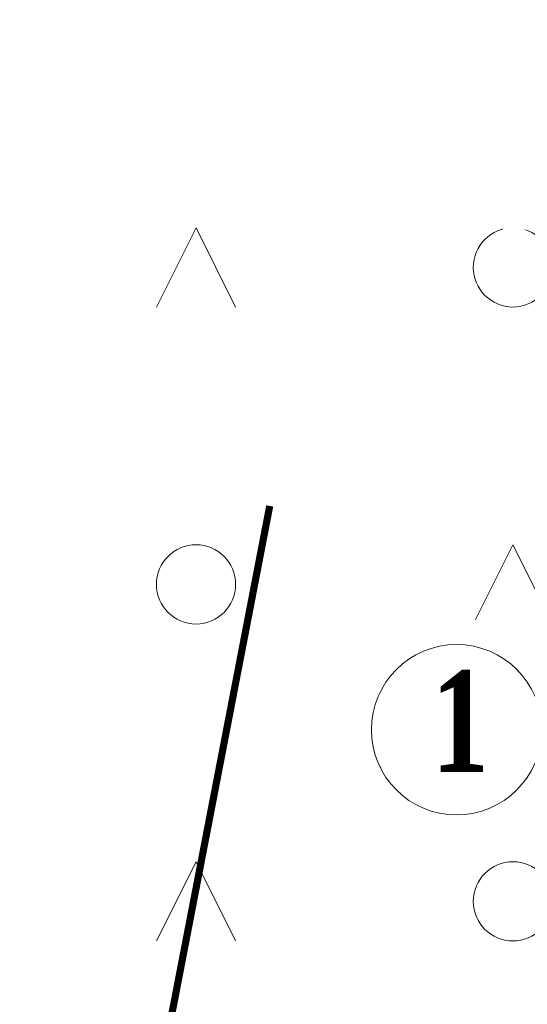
# Model space of a CAD drawing. Header units: metres. Extents: x 7482748 to 7484637, y 5684406 to 5687014.
# Tile 184 of 256: x 7484454 to 7484460, y 5686557 to 5686569. Entities that reach past the tile are written whole.
import ezdxf

# ---------------------------------------------------------------- set-up
doc = ezdxf.new("R2010")
doc.units = ezdxf.units.M
doc.header["$MEASUREMENT"] = 0
doc.linetypes.add('2', pattern=[2, 1.5, -0.5])
doc.layers.add('OPISY', color=7, linetype='Continuous', lineweight=20)
doc.layers.add('POMIAR', color=7, linetype='Continuous', lineweight=0)
doc.layers.add('Uzytki', color=3, linetype='Continuous')
doc.styles.get("Standard").update_dxf_attribs({"font": 'simplex.shx', "width": 0.75})

# ---------------------------------------------------------------- blocks, each defined once
blk = doc.blocks.new('OTZZ')
at = {"color": 0}
for p, q in [((0, 4), (0.5, 5)), ((0.5, 5), (1, 4)), ((4, 0), (4.5, 1)), ((4.5, 1), (5, 0))]:
    blk.add_line(p, q, dxfattribs=at)
for centre in [(4.5, 4.5), (0.5, 0.5)]:
    blk.add_circle(centre, 0.5, dxfattribs=at)

msp = doc.modelspace()

# ---------------------------------------------------------------- linework, layer by layer
at = {"layer": 'Uzytki', "linetype": '2', "const_width": 0.09}
msp.add_lwpolyline([(7484454.09508, 5686548.40286), (7484456.91508, 5686563.03286)], dxfattribs=at)

# ---------------------------------------------------------------- block references
at = {"layer": 'POMIAR'}
for p in [(7484451.48508, 5686565.54286), (7484459.48508, 5686565.54286), (7484455.48508, 5686561.54286), (7484459.48508, 5686557.54286), (7484455.48508, 5686553.54286)]:
    msp.add_blockref('OTZZ', p, dxfattribs=at)

# ---------------------------------------------------------------- next in the draw order: texts
at = {"layer": 'OPISY', "char_height": 1.28, "width": 0.537737, "attachment_point": 1, "bg_fill": 2}
for s, insert in [('{\\fTimes New Roman|b1|i0|c238|p34;1a}', (7484460.50004, 5686568.43748)), ('{\\fTimes New Roman|b1|i0|c238|p34;1}', (7484458.95689, 5686560.95497))]:
    msp.add_mtext(s, dxfattribs=dict(at, insert=insert))

# ---------------------------------------------------------------- next in the draw order: linework, layer by layer
at = {"layer": 'OPISY'}
msp.add_circle((7484459.27442, 5686560.20891), 1.07539, dxfattribs=at)

doc.saveas('drawing.dxf')
